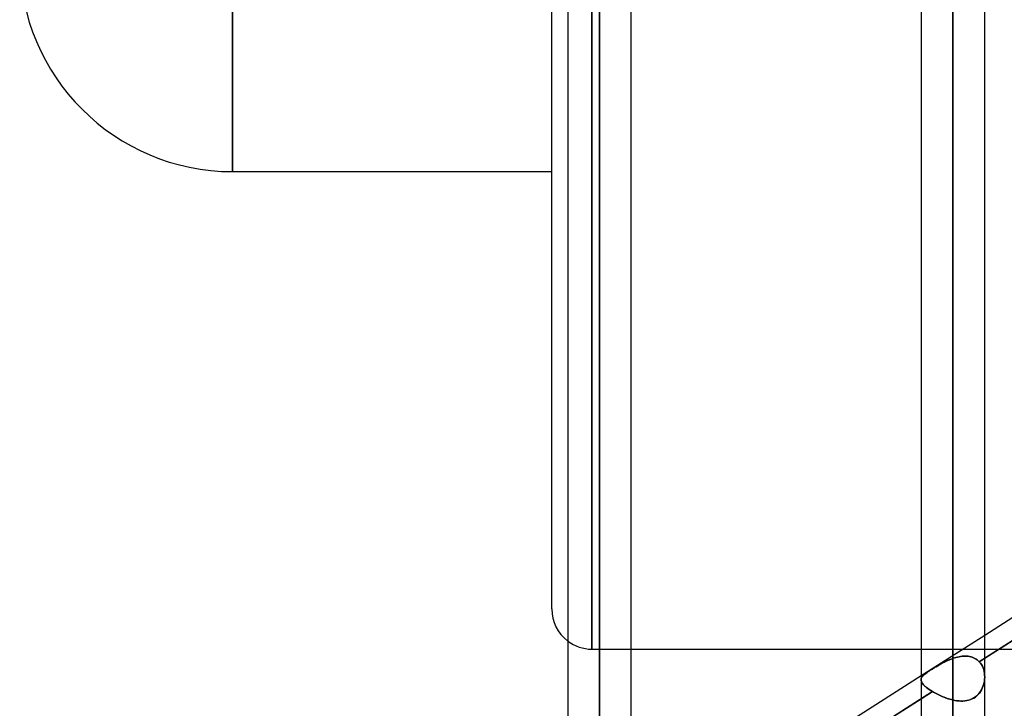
# Model space of a CAD drawing. Header units: millimetres. Extents: x -97 to 82, y -215 to 215.
# Tile 31 of 84: x -57 to -33, y -51 to -34. Entities that reach past the tile are written whole.
import ezdxf

# ---------------------------------------------------------------- set-up
doc = ezdxf.new("R2010")
doc.units = ezdxf.units.MM
doc.layers.add('MAIN-1', color=7, linetype='Continuous')
doc.layers.add('MAIN-2', color=7, linetype='Continuous')

msp = doc.modelspace()

# ---------------------------------------------------------------- linework, layer by layer
at = {"layer": 'MAIN-1'}
for p, q in [((-44, -48.928), (-44, 48.928)), ((-42.811, 0), (-42.811, -109.318)), ((-34.011, 0), (-34.011, -114.925)), ((-51.95, -38.04), (-51.95, 0)), ((-43.604, 0), (-43.604, -108.884)), ((-42.019, -108.774), (-42.019, 0)), ((-34.804, 0), (-34.804, -114.344)), ((-33.219, -114.379), (-33.219, 0)), ((-51.95, -38.04), (-44, -38.04)), ((-26.004, -44.991), (-33.219, -49.585)), ((-33.219, -50.154), (-26.004, -45.559)), ((-42.019, -49.928), (-34.804, -49.928)), ((-34.804, -50.594), (-42.019, -55.189)), ((-42.019, -55.758), (-34.804, -51.163))]:
    msp.add_line(p, q, dxfattribs=at)
for centre, radius, end in [((-51.95, -32.74), 5.3, 270), ((-43, -48.928), 1, 232.8619)]:
    msp.add_arc(centre, radius, 180, end, dxfattribs=at)
at = {"layer": 'MAIN-2'}
for p, q in [((-42.811, 0), (-42.811, -108.103)), ((-42.811, 0), (-42.811, -99.357)), ((-42.811, 0), (-42.811, -100.478)), ((-42.811, 0), (-42.811, -90.61)), ((-42.811, 0), (-42.811, -91.731)), ((-42.811, 0), (-42.811, -81.862)), ((-42.811, 0), (-42.811, -82.983)), ((-42.811, 0), (-42.811, -73.112)), ((-42.811, 0), (-42.811, -74.234)), ((-42.811, 0), (-42.811, -64.361)), ((-42.811, 0), (-42.811, -65.483)), ((-42.811, 0), (-42.811, -55.766)), ((-42.811, 0), (-42.811, -56.729)), ((-34.011, 0), (-34.011, -113.843)), ((-34.011, 0), (-34.011, -50.158)), ((-34.011, 0), (-34.011, -51.193)), ((-51.95, 0), (-51.95, -38.04)), ((-43, 0), (-43, -49.928)), ((-43, -49.928), (-43, 0)), ((-42.811, -109.318), (-42.811, 0)), ((-42.811, -108.103), (-42.811, 0)), ((-42.811, -100.478), (-42.811, 0)), ((-42.811, -99.357), (-42.811, 0)), ((-42.811, -91.731), (-42.811, 0)), ((-42.811, -90.61), (-42.811, 0)), ((-42.811, -82.983), (-42.811, 0)), ((-42.811, -81.862), (-42.811, 0)), ((-42.811, -74.234), (-42.811, 0)), ((-42.811, -73.112), (-42.811, 0)), ((-42.811, -65.483), (-42.811, 0)), ((-42.811, -64.361), (-42.811, 0)), ((-42.811, -56.729), (-42.811, 0)), ((-42.811, -55.766), (-42.811, 0)), ((-34.011, -114.925), (-34.011, 0)), ((-34.011, -113.843), (-34.011, 0)), ((-34.011, -51.193), (-34.011, 0)), ((-34.011, -50.158), (-34.011, 0)), ((-25.712, -45.373), (-33.354, -50.24)), ((-33.219, -49.585), (-34.804, -50.594)), ((-43, -49.928), (-42.019, -49.928)), ((-34.804, -49.928), (-29.33, -49.928)), ((-34.23, -50.253), (-34.272, -50.274)), ((-34.267, -50.272), (-34.225, -50.25)), ((-34.187, -50.231), (-34.23, -50.253)), ((-34.225, -50.25), (-34.183, -50.229)), ((-34.144, -50.211), (-34.187, -50.231)), ((-34.183, -50.229), (-34.14, -50.21)), ((-34.1, -50.192), (-34.144, -50.211)), ((-34.14, -50.21), (-34.097, -50.191)), ((-34.056, -50.174), (-34.1, -50.192)), ((-34.097, -50.191), (-34.054, -50.174)), ((-34.011, -50.158), (-34.056, -50.174)), ((-34.054, -50.174), (-34.011, -50.158)), ((-33.972, -50.145), (-34.011, -50.158)), ((-34.011, -50.158), (-33.973, -50.145)), ((-33.973, -50.145), (-33.934, -50.134)), ((-33.934, -50.134), (-33.972, -50.145)), ((-33.895, -50.124), (-33.934, -50.134)), ((-33.934, -50.134), (-33.895, -50.124)), ((-33.856, -50.116), (-33.895, -50.124)), ((-33.895, -50.124), (-33.856, -50.116)), ((-33.818, -50.109), (-33.856, -50.116)), ((-33.856, -50.116), (-33.818, -50.109)), ((-33.779, -50.105), (-33.818, -50.109)), ((-33.818, -50.109), (-33.78, -50.105)), ((-33.78, -50.105), (-33.742, -50.102)), ((-33.741, -50.102), (-33.779, -50.105)), ((-33.742, -50.102), (-33.704, -50.101)), ((-33.704, -50.101), (-33.741, -50.102)), ((-33.667, -50.102), (-33.704, -50.101)), ((-33.704, -50.101), (-33.667, -50.102)), ((-33.631, -50.106), (-33.667, -50.102)), ((-33.667, -50.102), (-33.631, -50.106)), ((-33.595, -50.111), (-33.631, -50.106)), ((-33.631, -50.106), (-33.595, -50.111)), ((-33.56, -50.119), (-33.595, -50.111)), ((-33.595, -50.111), (-33.561, -50.119)), ((-33.561, -50.119), (-33.527, -50.13)), ((-33.527, -50.13), (-33.56, -50.119)), ((-33.494, -50.142), (-33.527, -50.13)), ((-33.527, -50.13), (-33.494, -50.142)), ((-33.463, -50.158), (-33.494, -50.142)), ((-33.494, -50.142), (-33.463, -50.157)), ((-33.463, -50.157), (-33.433, -50.175)), ((-33.433, -50.175), (-33.463, -50.158)), ((-33.405, -50.194), (-33.433, -50.175)), ((-33.433, -50.175), (-33.405, -50.194)), ((-33.379, -50.216), (-33.405, -50.194)), ((-33.405, -50.194), (-33.379, -50.216)), ((-33.354, -50.24), (-33.379, -50.216)), ((-33.379, -50.216), (-33.354, -50.24)), ((-33.354, -50.24), (-33.219, -50.154)), ((-33.354, -50.24), (-33.325, -50.274)), ((-33.325, -50.274), (-33.354, -50.24)), ((-34.662, -50.513), (-34.634, -50.494)), ((-34.635, -50.495), (-34.662, -50.514)), ((-34.606, -50.475), (-34.635, -50.495)), ((-34.634, -50.494), (-34.605, -50.475)), ((-34.574, -50.454), (-34.606, -50.475)), ((-34.605, -50.475), (-34.574, -50.454)), ((-34.574, -50.454), (-34.54, -50.432)), ((-34.541, -50.433), (-34.574, -50.454)), ((-34.506, -50.411), (-34.541, -50.433)), ((-34.54, -50.432), (-34.504, -50.41)), ((-34.469, -50.388), (-34.506, -50.411)), ((-34.504, -50.41), (-34.467, -50.387)), ((-34.432, -50.365), (-34.469, -50.388)), ((-34.467, -50.387), (-34.429, -50.364)), ((-34.393, -50.342), (-34.432, -50.365)), ((-34.429, -50.364), (-34.39, -50.34)), ((-34.353, -50.319), (-34.393, -50.342)), ((-34.39, -50.34), (-34.35, -50.317)), ((-34.313, -50.297), (-34.353, -50.319)), ((-34.35, -50.317), (-34.309, -50.294)), ((-34.272, -50.274), (-34.313, -50.297)), ((-34.309, -50.294), (-34.267, -50.272)), ((-33.325, -50.274), (-33.299, -50.311)), ((-33.299, -50.312), (-33.325, -50.274)), ((-33.299, -50.311), (-33.277, -50.351)), ((-33.277, -50.351), (-33.299, -50.312)), ((-33.277, -50.351), (-33.258, -50.393)), ((-33.258, -50.394), (-33.277, -50.351)), ((-33.258, -50.393), (-33.243, -50.437)), ((-33.243, -50.438), (-33.258, -50.394)), ((-33.243, -50.437), (-33.232, -50.483)), ((-33.232, -50.484), (-33.243, -50.438)), ((-33.232, -50.483), (-33.224, -50.531)), ((-33.224, -50.531), (-33.232, -50.484)), ((-34.803, -50.676), (-34.804, -50.693)), ((-34.804, -50.693), (-34.803, -50.677)), ((-34.804, -50.693), (-34.802, -50.712)), ((-34.802, -50.712), (-34.804, -50.693)), ((-34.799, -50.66), (-34.803, -50.676)), ((-34.803, -50.677), (-34.8, -50.661)), ((-34.802, -50.712), (-34.796, -50.731)), ((-34.796, -50.731), (-34.802, -50.712)), ((-34.8, -50.661), (-34.794, -50.645)), ((-34.794, -50.644), (-34.799, -50.66)), ((-34.796, -50.731), (-34.788, -50.751)), ((-34.788, -50.751), (-34.796, -50.731)), ((-34.785, -50.629), (-34.794, -50.644)), ((-34.794, -50.645), (-34.786, -50.629)), ((-34.788, -50.751), (-34.776, -50.772)), ((-34.776, -50.772), (-34.788, -50.751)), ((-34.786, -50.629), (-34.775, -50.614)), ((-34.775, -50.613), (-34.785, -50.629)), ((-34.762, -50.598), (-34.775, -50.613)), ((-34.775, -50.614), (-34.762, -50.598)), ((-34.747, -50.582), (-34.762, -50.598)), ((-34.762, -50.598), (-34.747, -50.582)), ((-34.729, -50.566), (-34.747, -50.582)), ((-34.747, -50.582), (-34.729, -50.566)), ((-34.709, -50.549), (-34.729, -50.566)), ((-34.729, -50.566), (-34.709, -50.549)), ((-34.687, -50.532), (-34.709, -50.549)), ((-34.709, -50.549), (-34.687, -50.532)), ((-34.687, -50.532), (-34.662, -50.513)), ((-34.662, -50.514), (-34.687, -50.532)), ((-33.227, -50.72), (-33.236, -50.766)), ((-33.236, -50.767), (-33.227, -50.721)), ((-33.221, -50.674), (-33.227, -50.72)), ((-33.227, -50.721), (-33.222, -50.675)), ((-33.224, -50.531), (-33.22, -50.579)), ((-33.22, -50.579), (-33.224, -50.531)), ((-33.222, -50.675), (-33.219, -50.628)), ((-33.219, -50.627), (-33.221, -50.674)), ((-33.22, -50.579), (-33.219, -50.627)), ((-33.219, -50.628), (-33.22, -50.579)), ((-34.521, -50.983), (-42.16, -55.848)), ((-34.804, -51.163), (-34.521, -50.983)), ((-34.776, -50.772), (-34.761, -50.793)), ((-34.76, -50.794), (-34.776, -50.772)), ((-34.761, -50.793), (-34.742, -50.815)), ((-34.741, -50.816), (-34.76, -50.794)), ((-34.742, -50.815), (-34.72, -50.838)), ((-34.719, -50.838), (-34.741, -50.816)), ((-34.72, -50.838), (-34.694, -50.861)), ((-34.694, -50.862), (-34.719, -50.838)), ((-34.694, -50.861), (-34.666, -50.885)), ((-34.665, -50.885), (-34.694, -50.862)), ((-34.666, -50.885), (-34.634, -50.909)), ((-34.634, -50.91), (-34.665, -50.885)), ((-34.634, -50.909), (-34.599, -50.934)), ((-34.599, -50.934), (-34.634, -50.91)), ((-34.599, -50.934), (-34.562, -50.959)), ((-34.562, -50.959), (-34.599, -50.934)), ((-34.562, -50.959), (-34.521, -50.983)), ((-34.521, -50.983), (-34.562, -50.959)), ((-34.521, -50.983), (-34.492, -51.001)), ((-34.492, -51.001), (-34.521, -50.983)), ((-33.354, -51.021), (-33.326, -50.983)), ((-33.325, -50.982), (-33.352, -51.02)), ((-33.326, -50.983), (-33.302, -50.943)), ((-33.301, -50.942), (-33.325, -50.982)), ((-33.302, -50.943), (-33.281, -50.901)), ((-33.28, -50.899), (-33.301, -50.942)), ((-33.281, -50.901), (-33.263, -50.857)), ((-33.262, -50.856), (-33.28, -50.899)), ((-33.263, -50.857), (-33.248, -50.813)), ((-33.248, -50.811), (-33.262, -50.856)), ((-33.236, -50.766), (-33.248, -50.811)), ((-33.248, -50.813), (-33.236, -50.767)), ((-34.492, -51.001), (-34.462, -51.018)), ((-34.461, -51.018), (-34.492, -51.001)), ((-34.462, -51.018), (-34.43, -51.034)), ((-34.43, -51.034), (-34.461, -51.018)), ((-34.43, -51.034), (-34.398, -51.051)), ((-34.398, -51.051), (-34.43, -51.034)), ((-34.398, -51.051), (-34.365, -51.067)), ((-34.365, -51.067), (-34.398, -51.051)), ((-34.365, -51.067), (-34.332, -51.082)), ((-34.331, -51.082), (-34.365, -51.067)), ((-34.332, -51.082), (-34.297, -51.097)), ((-34.297, -51.098), (-34.331, -51.082)), ((-34.297, -51.097), (-34.262, -51.112)), ((-34.262, -51.112), (-34.297, -51.098)), ((-34.262, -51.112), (-34.227, -51.126)), ((-34.227, -51.126), (-34.262, -51.112)), ((-34.227, -51.126), (-34.192, -51.139)), ((-34.191, -51.139), (-34.227, -51.126)), ((-34.192, -51.139), (-34.156, -51.152)), ((-34.156, -51.152), (-34.191, -51.139)), ((-34.156, -51.152), (-34.12, -51.163)), ((-34.12, -51.163), (-34.156, -51.152)), ((-34.12, -51.163), (-34.084, -51.174)), ((-34.084, -51.174), (-34.12, -51.163)), ((-34.084, -51.174), (-34.048, -51.184)), ((-34.047, -51.184), (-34.084, -51.174)), ((-34.048, -51.184), (-34.011, -51.193)), ((-34.011, -51.193), (-34.047, -51.184)), ((-33.96, -51.203), (-34.011, -51.193)), ((-34.011, -51.193), (-33.961, -51.203)), ((-33.961, -51.203), (-33.91, -51.211)), ((-33.909, -51.212), (-33.96, -51.203)), ((-33.91, -51.211), (-33.86, -51.217)), ((-33.859, -51.217), (-33.909, -51.212)), ((-33.86, -51.217), (-33.81, -51.22)), ((-33.809, -51.22), (-33.859, -51.217)), ((-33.81, -51.22), (-33.761, -51.22)), ((-33.759, -51.22), (-33.809, -51.22)), ((-33.761, -51.22), (-33.712, -51.216)), ((-33.711, -51.216), (-33.759, -51.22)), ((-33.712, -51.216), (-33.665, -51.21)), ((-33.663, -51.209), (-33.711, -51.216)), ((-33.665, -51.21), (-33.619, -51.199)), ((-33.617, -51.199), (-33.663, -51.209)), ((-33.619, -51.199), (-33.575, -51.185)), ((-33.573, -51.184), (-33.617, -51.199)), ((-33.575, -51.185), (-33.532, -51.167)), ((-33.53, -51.166), (-33.573, -51.184)), ((-33.532, -51.167), (-33.491, -51.145)), ((-33.489, -51.143), (-33.53, -51.166)), ((-33.491, -51.145), (-33.452, -51.119)), ((-33.451, -51.117), (-33.489, -51.143)), ((-33.452, -51.119), (-33.417, -51.089)), ((-33.415, -51.088), (-33.451, -51.117)), ((-33.417, -51.089), (-33.384, -51.057)), ((-33.382, -51.055), (-33.415, -51.088)), ((-33.384, -51.057), (-33.354, -51.021)), ((-33.352, -51.02), (-33.382, -51.055))]:
    msp.add_line(p, q, dxfattribs=at)
msp.add_arc((-43, -48.928), 1, 232.8619, 270, dxfattribs=at)

doc.saveas('drawing.dxf')
